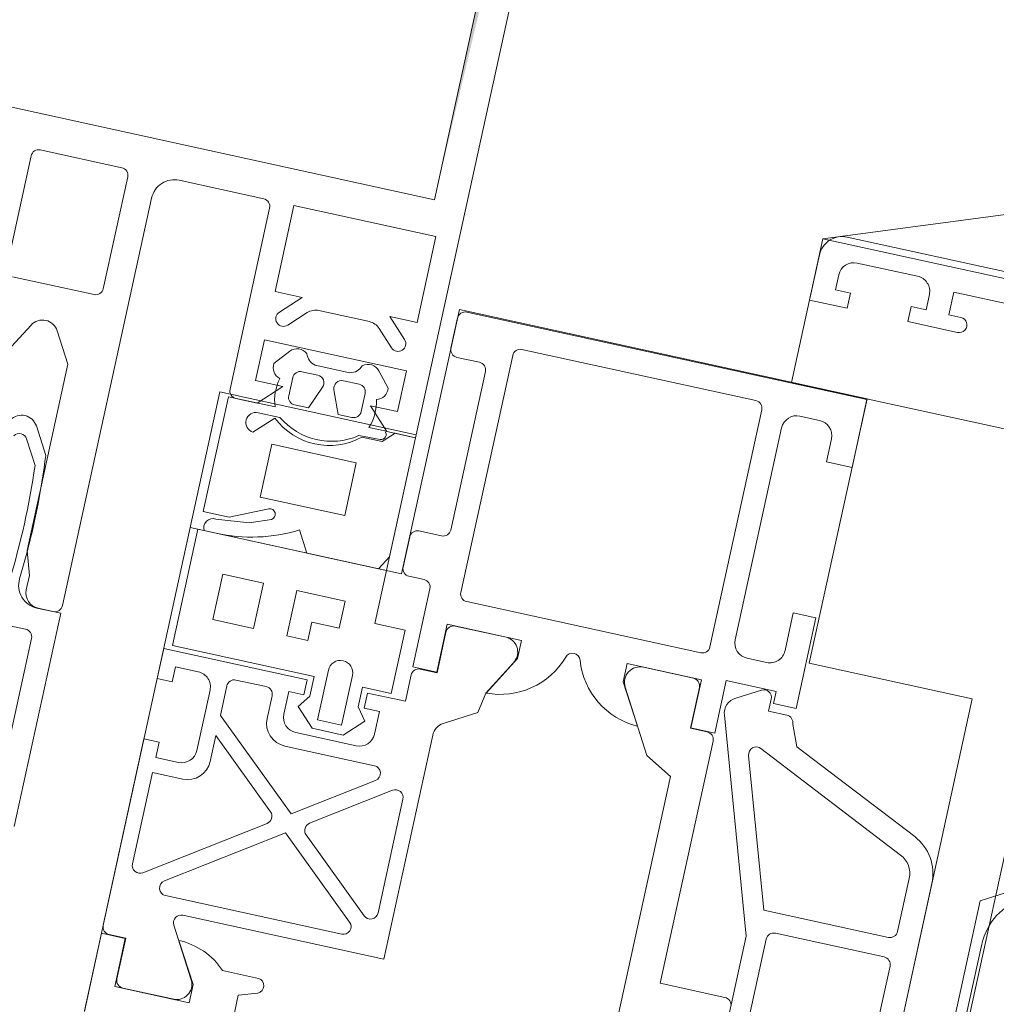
# Model space of a CAD drawing. Header units: metres. Extents: x 233012 to 233264, y 553571 to 554014.
# Tile 99 of 256: x 233192.1781 to 233192.2413, y 553801.1949 to 553801.2586. Entities that reach past the tile are written whole.
import ezdxf

# ---------------------------------------------------------------- set-up
doc = ezdxf.new("R2010")
doc.units = ezdxf.units.M
for name, color, linetype, lineweight in [('A-NL$1A_detailuitwerking', 252, 'Continuous', 5), ('A-NL30_stijlen_dorpels-pui', 252, 'Continuous', 5), ('A-NL30_wandopeningen', 252, 'Continuous', 5)]:
    doc.layers.add(name, color=color, linetype=linetype, lineweight=lineweight)

# ---------------------------------------------------------------- blocks, each defined once
blk = doc.blocks.new('NLRS_31_WI_CWP_aluminium raam_gen_mie - AWS 65 BS kiep-2839039-01_Situatie')
at = {"layer": 'A-NL$1A_detailuitwerking'}
for p, q in [((-0.1934996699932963, 0.05945019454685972), (-0.2504996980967, 0.05945019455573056)), ((-0.2519996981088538, 0.05795019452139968), (-0.2519996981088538, 0.0549501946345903)), ((-0.2494996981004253, 0.05795019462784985), (-0.2454996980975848, 0.05795019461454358)), ((-0.242999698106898, 0.05595019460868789), (-0.242999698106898, 0.05745019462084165)), ((-0.242999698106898, 0.05745019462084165), (-0.2311996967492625, 0.05745019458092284)), ((-0.2504996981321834, 0.0559501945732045), (-0.2504996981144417, 0.05695019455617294)), ((-0.2444996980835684, 0.05695019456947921), (-0.2444996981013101, 0.05595019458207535)), ((-0.249499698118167, 0.05595019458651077), (-0.2504996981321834, 0.0559501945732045)), ((-0.2494996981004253, 0.05495019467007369), (-0.249499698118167, 0.05595019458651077)), ((-0.2444996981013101, 0.05595019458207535), (-0.2454996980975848, 0.05595019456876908)), ((-0.2454996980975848, 0.05595019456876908), (-0.2454996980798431, 0.05495019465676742)), ((-0.2421996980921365, 0.05595019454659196), (-0.242999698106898, 0.05595019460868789)), ((-0.2519996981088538, 0.0549501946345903), (-0.2494996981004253, 0.05495019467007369)), ((-0.2454996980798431, 0.05495019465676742), (-0.2421996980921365, 0.05495019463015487)), ((-0.2469998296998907, 0.04945028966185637), (-0.2734999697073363, 0.04945028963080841)), ((-0.2469998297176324, 0.04495028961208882), (-0.2469998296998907, 0.04945028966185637)), ((-0.273999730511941, 0.04895052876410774), (-0.273999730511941, 0.04695037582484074)), ((-0.2694998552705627, 0.04785028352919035), (-0.25399981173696, 0.04785028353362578)), ((-0.2699998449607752, 0.03165031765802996), (-0.2699998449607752, 0.04735029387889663)), ((-0.2534998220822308, 0.04735029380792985), (-0.2534998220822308, 0.03165031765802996)), ((-0.2509997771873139, 0.04748437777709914), (-0.2496998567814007, 0.04748437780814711)), ((-0.2734997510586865, 0.04645039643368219), (-0.2719997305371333, 0.04645039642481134)), ((-0.2714997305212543, 0.04595039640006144), (-0.271499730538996, 0.0354504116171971)), ((-0.2519998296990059, 0.03245034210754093), (-0.2519998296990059, 0.04648432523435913)), ((-0.2486998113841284, 0.04648433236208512), (-0.2486998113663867, 0.04495028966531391)), ((-0.2486998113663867, 0.04495028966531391), (-0.2469998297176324, 0.04495028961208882)), ((-0.273999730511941, 0.03445040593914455), (-0.2739997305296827, 0.03245038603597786)), ((-0.2719997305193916, 0.03495041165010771), (-0.2734997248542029, 0.03495041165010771)), ((-0.2471998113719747, 0.03495028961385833), (-0.2486998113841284, 0.03495028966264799)), ((-0.2486998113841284, 0.03495028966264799), (-0.2486998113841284, 0.03245033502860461)), ((-0.2471998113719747, 0.0289502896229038), (-0.2471998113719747, 0.03495028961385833)), ((-0.2749996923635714, 0.0320003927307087), (-0.287499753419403, 0.03200039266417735)), ((-0.287499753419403, 0.03200039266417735), (-0.287499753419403, 0.02430039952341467)), ((-0.2749996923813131, 0.02850033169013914), (-0.2749996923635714, 0.0320003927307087)), ((-0.2734997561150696, 0.03195041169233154), (-0.2724998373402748, 0.03195041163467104)), ((-0.2719998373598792, 0.03145041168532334), (-0.2719998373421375, 0.02627036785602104)), ((-0.2496998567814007, 0.03145028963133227), (-0.2509997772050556, 0.03145028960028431)), ((-0.2539998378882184, 0.03115030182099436), (-0.2694998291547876, 0.0311503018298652)), ((-0.2852997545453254, 0.02950039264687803), (-0.2825996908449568, 0.02950039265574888)), ((-0.2852997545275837, 0.02650039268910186), (-0.2852997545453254, 0.02950039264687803)), ((-0.2825996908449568, 0.02950039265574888), (-0.2825996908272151, 0.02650039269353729)), ((-0.2803996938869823, 0.0265003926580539), (-0.280399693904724, 0.02950039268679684)), ((-0.280399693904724, 0.02950039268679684), (-0.2771996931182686, 0.02950039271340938)), ((-0.2771996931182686, 0.02950039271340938), (-0.2771996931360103, 0.02770037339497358)), ((-0.2704198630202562, 0.02945034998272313), (-0.2654996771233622, 0.02945052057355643)), ((-0.2704198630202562, 0.02627036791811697), (-0.2704198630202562, 0.02945034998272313)), ((-0.2664132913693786, 0.02944005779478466), (-0.2698898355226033, 0.02944005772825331)), ((-0.2654996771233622, 0.02945052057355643), (-0.2654996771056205, 0.02825050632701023)), ((-0.2584997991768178, 0.02825029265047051), (-0.2584997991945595, 0.02945028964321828)), ((-0.2584997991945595, 0.02945028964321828), (-0.253579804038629, 0.02945028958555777)), ((-0.2541089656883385, 0.02944037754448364), (-0.2574190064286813, 0.02944037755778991)), ((-0.253579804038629, 0.02945028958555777), (-0.2535798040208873, 0.02627029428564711)), ((-0.2519998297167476, 0.02627029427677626), (-0.2519998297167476, 0.02975029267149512)), ((-0.2519998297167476, 0.02975029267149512), (-0.2486998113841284, 0.02975029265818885)), ((-0.2496493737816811, 0.02963330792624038), (-0.2511450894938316, 0.0287697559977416)), ((-0.2486998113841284, 0.02975029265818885), (-0.2486998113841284, 0.02895028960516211)), ((-0.2703898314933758, 0.02893999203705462), (-0.2703894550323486, 0.02624006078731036)), ((-0.2536094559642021, 0.02624035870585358), (-0.2536089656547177, 0.02894028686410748)), ((-0.2488993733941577, 0.02840030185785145), (-0.2488993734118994, 0.02920029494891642)), ((-0.2486998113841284, 0.02895028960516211), (-0.2471998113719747, 0.0289502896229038)), ((-0.2729997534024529, 0.02850033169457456), (-0.2749996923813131, 0.02850033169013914)), ((-0.2729997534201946, 0.02430039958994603), (-0.2729997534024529, 0.02850033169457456)), ((-0.2654996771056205, 0.02825050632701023), (-0.267007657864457, 0.02563859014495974)), ((-0.2569918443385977, 0.02563842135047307), (-0.2584997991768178, 0.02825029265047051)), ((-0.247699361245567, 0.02840030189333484), (-0.2488993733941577, 0.02840030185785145)), ((-0.2771996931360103, 0.02770037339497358), (-0.2789997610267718, 0.02770037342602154)), ((-0.2789997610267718, 0.02770037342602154), (-0.2789997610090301, 0.02650039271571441)), ((-0.2670328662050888, 0.02562586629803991), (-0.2657143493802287, 0.02790960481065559)), ((-0.2583020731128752, 0.02794055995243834), (-0.2559824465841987, 0.02392244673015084)), ((-0.2516360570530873, 0.0275244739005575), (-0.2471997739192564, 0.01387099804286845)), ((-0.2466220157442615, 0.02654114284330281), (-0.2471993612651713, 0.02790030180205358)), ((-0.2825996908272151, 0.02650039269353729), (-0.2852997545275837, 0.02650039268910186)), ((-0.2789997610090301, 0.02650039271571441), (-0.2803996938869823, 0.0265003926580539)), ((-0.2719998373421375, 0.02627036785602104), (-0.2704198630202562, 0.02627036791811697)), ((-0.2703894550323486, 0.02624006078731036), (-0.2714998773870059, 0.02624006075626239)), ((-0.2524998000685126, 0.02624031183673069), (-0.2536094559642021, 0.02624035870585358)), ((-0.2535798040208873, 0.02627029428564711), (-0.2519998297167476, 0.02627029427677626)), ((-0.2379318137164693, 0.02248841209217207), (-0.2466220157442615, 0.02654114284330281)), ((-0.2719998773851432, 0.02574006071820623), (-0.2719998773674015, 0.02400034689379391)), ((-0.2672667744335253, 0.02429930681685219), (-0.2670328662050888, 0.02562586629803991)), ((-0.251999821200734, 0.009700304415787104), (-0.251999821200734, 0.02574031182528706)), ((-0.2488676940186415, 0.02593268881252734), (-0.2385657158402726, 0.0211293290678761)), ((-0.2772992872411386, 0.02160027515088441), (-0.2772992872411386, 0.02490027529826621)), ((-0.2756997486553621, 0.02490027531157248), (-0.2756997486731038, 0.02160027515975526)), ((-0.2464465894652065, 0.01575981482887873), (-0.2495545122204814, 0.02532501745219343)), ((-0.287499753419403, 0.02430039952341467), (-0.2780997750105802, 0.02430039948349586)), ((-0.2780997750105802, 0.02430039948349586), (-0.2780997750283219, 0.02299961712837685)), ((-0.2748997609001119, 0.02430039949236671), (-0.2729997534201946, 0.02430039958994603)), ((-0.2748997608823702, 0.02300027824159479), (-0.2748997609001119, 0.02430039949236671)), ((-0.2692997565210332, 0.02312579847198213), (-0.2672667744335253, 0.02429930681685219)), ((-0.2784997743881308, 0.02400040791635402), (-0.2879998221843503, 0.0240004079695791)), ((-0.2879998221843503, 0.0240004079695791), (-0.2879998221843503, 0.0220003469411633)), ((-0.2784997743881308, 0.02300040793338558), (-0.2784997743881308, 0.02400040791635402)), ((-0.2719998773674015, 0.02400034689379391), (-0.2744997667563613, 0.02400034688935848)), ((-0.2744997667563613, 0.02400034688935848), (-0.2744997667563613, 0.02300034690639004)), ((-0.2559824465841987, 0.02392244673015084), (-0.2541992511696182, 0.02292140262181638)), ((-0.2869999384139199, 0.02200034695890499), (-0.2869999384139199, 0.02300040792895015)), ((-0.2869999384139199, 0.02300040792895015), (-0.2854999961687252, 0.02300040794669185)), ((-0.2829998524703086, 0.0230003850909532), (-0.2809997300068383, 0.02300028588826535)), ((-0.2794997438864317, 0.02150040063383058), (-0.2794997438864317, 0.02300040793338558)), ((-0.2794997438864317, 0.02300040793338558), (-0.2784997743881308, 0.02300040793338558)), ((-0.2780997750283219, 0.02299961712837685), (-0.2787137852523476, 0.02218772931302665)), ((-0.2742854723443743, 0.02218802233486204), (-0.2748997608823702, 0.02300027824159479)), ((-0.2744997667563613, 0.02300034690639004), (-0.2734997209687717, 0.02300034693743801)), ((-0.2734997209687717, 0.02300034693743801), (-0.2734997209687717, 0.02150034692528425)), ((-0.2834998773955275, 0.02055085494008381), (-0.2834998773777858, 0.02250038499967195)), ((-0.2804997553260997, 0.0225002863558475), (-0.280499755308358, 0.02100028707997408)), ((-0.2541992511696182, 0.02292140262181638), (-0.2541992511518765, 0.003479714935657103)), ((-0.2879998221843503, 0.0220003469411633), (-0.2869999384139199, 0.02200034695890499)), ((-0.2844999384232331, 0.02200035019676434), (-0.2844999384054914, 0.01800046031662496)), ((-0.2787137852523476, 0.02218772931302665), (-0.2775263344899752, 0.02100027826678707)), ((-0.2754732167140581, 0.02100027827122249), (-0.2742854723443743, 0.02218802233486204)), ((-0.2697996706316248, 0.007400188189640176), (-0.2697996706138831, 0.0222417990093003)), ((-0.2282987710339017, 0.02200011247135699), (-0.232899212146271, 0.01934382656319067)), ((-0.2756997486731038, 0.02160027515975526), (-0.2772992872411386, 0.02160027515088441)), ((-0.2776647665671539, 0.01529689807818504), (-0.2834998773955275, 0.02055085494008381)), ((-0.2744997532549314, 0.02050034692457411), (-0.2784996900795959, 0.02050034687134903)), ((-0.2775263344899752, 0.02100027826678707), (-0.2754732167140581, 0.02100027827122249)), ((-0.237699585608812, 0.01976984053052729), (-0.237699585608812, 0.01625981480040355)), ((-0.2361997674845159, 0.004584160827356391), (-0.2361997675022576, 0.01976954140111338)), ((-0.2834998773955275, 0.01749382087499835), (-0.2834998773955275, 0.01920522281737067)), ((-0.2834998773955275, 0.01920522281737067), (-0.2789947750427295, 0.01514881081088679)), ((-0.2789997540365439, 0.01950028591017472), (-0.27306841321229, 0.0195002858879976)), ((-0.232899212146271, 0.01934382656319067), (-0.2328992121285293, 0.008200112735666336)), ((-0.2727888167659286, 0.01858576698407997), (-0.2776647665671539, 0.01529689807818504)), ((-0.2869999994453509, 0.01800034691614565), (-0.2880000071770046, 0.01800034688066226)), ((-0.2880000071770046, 0.01800034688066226), (-0.287999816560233, 0.005660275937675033)), ((-0.2869999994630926, 0.01700040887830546), (-0.2869999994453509, 0.01800034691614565)), ((-0.276368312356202, 0.01496515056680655), (-0.2715792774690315, 0.01819539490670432)), ((-0.2707996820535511, 0.01778087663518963), (-0.2707996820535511, 0.01023856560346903)), ((-0.2854999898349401, 0.01700040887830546), (-0.2869999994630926, 0.01700040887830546)), ((-0.2321992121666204, 0.01180011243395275), (-0.2321992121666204, 0.01663039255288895)), ((-0.2869998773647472, 0.009940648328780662), (-0.2869998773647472, 0.01600040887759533)), ((-0.2869998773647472, 0.01600040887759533), (-0.2849999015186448, 0.01600040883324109)), ((-0.2381995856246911, 0.0157598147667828), (-0.2464465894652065, 0.01575981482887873)), ((-0.2790497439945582, 0.01436271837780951), (-0.2862202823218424, 0.009526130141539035)), ((-0.2847455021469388, 0.009314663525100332), (-0.2777532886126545, 0.01403097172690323)), ((-0.2777532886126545, 0.01403097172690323), (-0.2724676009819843, 0.009271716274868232)), ((-0.271634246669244, 0.009866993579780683), (-0.2764232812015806, 0.01417906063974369)), ((-0.2453993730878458, 0.01445980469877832), (-0.2381995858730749, 0.01445980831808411)), ((-0.2471997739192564, 0.01387099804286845), (-0.2471997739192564, 0.007060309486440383)), ((-0.2458993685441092, 0.007260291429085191), (-0.2458993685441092, 0.01395980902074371)), ((-0.237699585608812, 0.0139598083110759), (-0.237699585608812, 0.007260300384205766)), ((-0.2476998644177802, 0.009700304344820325), (-0.251999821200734, 0.009700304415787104)), ((-0.2728021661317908, 0.00840014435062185), (-0.2844659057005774, 0.008400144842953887)), ((-0.2831054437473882, 0.007400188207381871), (-0.2697996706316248, 0.007400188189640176)), ((-0.2817143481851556, 0.003490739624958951), (-0.2835384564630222, 0.006650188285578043)), ((-0.2830042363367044, 0.005756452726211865), (-0.2814995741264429, 0.003150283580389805)), ((-0.2864195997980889, 0.005130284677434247), (-0.2879995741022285, 0.00513028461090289)), ((-0.2879995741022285, 0.00513028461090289), (-0.2879995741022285, -4.989746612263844e-05)), ((-0.2874998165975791, 0.005160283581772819), (-0.2863894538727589, 0.005160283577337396)), ((-0.2864195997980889, 0.001950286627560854), (-0.2864195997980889, 0.005130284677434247)), ((-0.2863894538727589, 0.005160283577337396), (-0.2863898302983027, 0.002460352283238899)), ((-0.2774534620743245, 0.004450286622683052), (-0.2798268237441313, 0.004450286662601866)), ((-0.2784995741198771, 0.003108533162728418), (-0.2772767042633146, 0.003502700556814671)), ((-0.2814995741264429, 0.003150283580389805), (-0.2814995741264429, 0.00195028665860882)), ((-0.2784995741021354, 0.001950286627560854), (-0.2784995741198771, 0.003108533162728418)), ((-0.2814995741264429, 0.00195028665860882), (-0.2864195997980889, 0.001950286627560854)), ((-0.2858898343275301, 0.001960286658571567), (-0.2824132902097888, 0.001960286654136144))]:
    blk.add_line(p, q, dxfattribs=at)
for centre, major_axis, ratio, start_param, end_param in [((-0.2504996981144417, 0.05795019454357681), (0.0008173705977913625, 0.001257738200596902), 0.999999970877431, 0.576286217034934, 2.147082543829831), ((-0.2494996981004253, 0.05695019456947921), (0.0001452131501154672, 0.0009894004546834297), 0.9999999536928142, 0.1457284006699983, 1.716524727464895), ((-0.2454996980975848, 0.05695019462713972), (-0.0008423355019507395, 0.0005389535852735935), 0.9999999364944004, 3.710786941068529, 5.281583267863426), ((-0.2421996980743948, 0.05545019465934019), (0.0001235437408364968, 0.0004844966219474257), 0.999999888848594, 3.391266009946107, 6.532858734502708), ((-0.2734999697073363, 0.04895052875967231), (-4.488132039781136e-05, 0.0004977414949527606), 0.9999999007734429, 6.193258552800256, 7.764054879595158), ((-0.2694998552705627, 0.04735029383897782), (-0.0003535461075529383, 0.0003535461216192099), 0.9999999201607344, 5.497787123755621, 7.068583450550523), ((-0.25399981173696, 0.04735029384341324), (-0.0001913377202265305, 0.0004619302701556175), 0.9999998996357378, 4.319689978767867, 5.890486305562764), ((-0.2509997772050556, 0.04648432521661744), (6.102109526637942e-11, 0.001000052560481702), 0.9999999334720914, 4.327712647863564e-08, 1.570796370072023), ((-0.2496998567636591, 0.04648433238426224), (-0.0003582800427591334, 0.0009336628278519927), 0.9999999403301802, 4.345981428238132, 5.916777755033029), ((-0.2734997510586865, 0.04695037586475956), (0.0004309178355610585, 0.0002535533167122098), 0.9999999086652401, 2.609744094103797, 4.180540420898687), ((-0.2719997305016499, 0.0459503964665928), (-0.0003892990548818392, 0.0003137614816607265), 0.999999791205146, 3.819960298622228, 5.390756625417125), ((-0.2719997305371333, 0.03545041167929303), (-0.0002823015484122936, 0.0004126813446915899), 0.9999998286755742, 2.541640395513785, 4.112436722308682), ((-0.2734997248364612, 0.0344504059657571), (0.0001913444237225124, 0.0004619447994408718), 0.9999999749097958, 0.3927002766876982, 1.963496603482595), ((-0.2734997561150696, 0.03245038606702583), (0.0004729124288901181, 0.0001622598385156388), 0.9999998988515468, 2.811071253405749, 4.381867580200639), ((-0.2724998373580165, 0.03145041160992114), (0.0003010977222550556, 0.0003991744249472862), 0.9999998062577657, 5.358637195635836, 6.929433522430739), ((-0.2509997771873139, 0.03245034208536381), (-0.000996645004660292, 8.248491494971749e-05), 0.9999999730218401, 0.08257437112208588, 1.653370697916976), ((-0.2496998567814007, 0.03245033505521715), (-0.0003827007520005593, 0.0009239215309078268), 0.9999999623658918, 2.748893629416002, 4.319689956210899), ((-0.2694998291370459, 0.031650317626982), (-0.0004866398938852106, 0.0001148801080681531), 0.9999999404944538, 0.2318237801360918, 1.802620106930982), ((-0.2539998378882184, 0.03165031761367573), (0.0004011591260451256, 0.0002984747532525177), 0.9999999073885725, 4.072719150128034, 5.64351547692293), ((-0.2698898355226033, 0.02894006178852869), (-0.0004987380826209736, 3.544426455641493e-05), 0.9999999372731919, 4.783337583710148, 6.354273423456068), ((-0.2665556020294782, 0.02845023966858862), (0.000877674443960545, 0.0004792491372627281), 0.9999999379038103, 5.212190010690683, 7.211384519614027), ((-0.2619996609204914, 0.02885731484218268), (0.0003849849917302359, 0.000319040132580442), 0.9999997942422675, 5.907486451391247, 8.416281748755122), ((-0.2574360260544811, 0.02844052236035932), (-0.0002736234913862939, 0.0009618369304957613), 0.9999999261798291, 5.989006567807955, 8.100378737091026), ((-0.2541089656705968, 0.0289403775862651), (0.000459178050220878, 0.0001978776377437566), 0.9999997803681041, 5.876113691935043, 7.447091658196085), ((-0.2493993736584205, 0.02920029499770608), (-0.0003371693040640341, 0.0003692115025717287), 0.9999999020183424, 3.972320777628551, 6.066715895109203), ((-0.26713283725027, 0.03053844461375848), (0.00316389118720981, 0.003743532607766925), 0.9999999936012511, 3.868813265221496, 5.097573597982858), ((-0.2568673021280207, 0.03053709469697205), (-0.003586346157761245, 0.003339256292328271), 0.9999999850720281, 1.066039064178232, 2.295113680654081), ((-0.2506993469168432, 0.02787459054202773), (0, 0.00100000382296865), 0.9999999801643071, 0.4620017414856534, 1.928490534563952), ((-0.2476993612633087, 0.02790030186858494), (-0.0002552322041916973, 0.0004299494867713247), 0.9999998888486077, 4.176664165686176, 5.747460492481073), ((-0.2714998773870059, 0.02574006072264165), (3.106867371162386e-05, 0.0004990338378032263), 0.9999999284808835, 0.06217740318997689, 1.632973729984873), ((-0.2524998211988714, 0.02574031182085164), (0.0001702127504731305, 0.0004701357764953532), 0.9999999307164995, 5.059758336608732, 6.630512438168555), ((-0.2764995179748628, 0.02490027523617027), (-0.0006102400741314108, 0.0005169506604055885), 0.9999998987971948, 3.844416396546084, 6.986008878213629), ((-0.2490789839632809, 0.02547952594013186), (0.0002938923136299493, 0.0004045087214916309), 0.9999999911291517, 0.1920278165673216, 2.513273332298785), ((-0.2854999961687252, 0.02200035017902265), (0.0003310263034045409, 0.0009436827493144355), 0.999999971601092, 5.049759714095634, 6.620556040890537), ((-0.2829998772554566, 0.02250038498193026), (-0.0003941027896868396, 0.0003077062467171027), 0.9999998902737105, 5.375248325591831, 6.946094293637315), ((-0.2809997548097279, 0.02250028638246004), (-0.000288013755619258, 0.0004087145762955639), 0.9999998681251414, 4.098527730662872, 5.669274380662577), ((-0.2687998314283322, 0.02225972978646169), (-0.0001913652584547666, 0.0009815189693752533), 0.9999998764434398, 0.3309593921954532, 1.396175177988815), ((-0.2391997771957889, 0.01976953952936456), (-0.002653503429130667, 0.001399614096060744), 0.9999999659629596, 3.626965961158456, 4.761389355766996), ((-0.2784996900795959, 0.02150040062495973), (-0.0009966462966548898, 8.248500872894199e-05), 0.9999999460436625, 0.08257437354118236, 1.653370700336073), ((-0.2744997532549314, 0.02150035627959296), (0.0006669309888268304, 0.000745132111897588), 0.9999999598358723, 3.871666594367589, 5.442453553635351), ((-0.2391995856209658, 0.01976984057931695), (-0.001175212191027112, 0.0009321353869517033), 0.9999999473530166, 3.812151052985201, 4.946657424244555), ((-0.2789997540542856, 0.02100028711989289), (0.001459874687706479, 0.0003446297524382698), 0.9999999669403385, 2.909768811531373, 4.480565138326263), ((-0.2281992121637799, 0.01663039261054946), (0.00358602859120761, 0.001772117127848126), 0.9999999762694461, 1.63545611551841, 2.6826178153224), ((-0.27306841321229, 0.0190002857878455), (-2.265720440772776e-05, 0.000499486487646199), 0.999999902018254, 3.689674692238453, 6.237855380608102), ((-0.2854999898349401, 0.01800046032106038), (-0.000160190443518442, 0.0009871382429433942), 0.9999999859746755, 2.980717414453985, 4.551513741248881), ((-0.2712996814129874, 0.01778087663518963), (-0.0003180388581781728, 0.0003858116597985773), 0.9999999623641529, 4.022983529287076, 6.187191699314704), ((-0.2849999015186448, 0.01750044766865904), (0.0001729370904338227, 0.001490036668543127), 0.9999999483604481, 3.25713799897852, 4.823516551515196), ((-0.2381995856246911, 0.0162598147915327), (0.000191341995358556, 0.0004619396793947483), 0.999999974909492, 3.534292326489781, 5.105088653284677), ((-0.2793293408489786, 0.0147772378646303), (-0.0003707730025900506, 0.0003354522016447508), 0.9999998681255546, 2.89963441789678, 4.714776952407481), ((-0.276088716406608, 0.01455063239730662), (-5.426978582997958e-05, 0.0004970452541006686), 0.9999999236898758, 0.4846578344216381, 2.29980020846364), ((-0.245399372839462, 0.01395980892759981), (-0.0003275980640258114, 0.0003777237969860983), 0.9999998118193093, 5.568736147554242, 7.139531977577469), ((-0.2381995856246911, 0.01395980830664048), (0.0003679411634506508, 0.0003385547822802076), 0.9999998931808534, 5.539357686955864, 7.11015460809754), ((-0.2712996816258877, 0.01023856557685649), (0.0002923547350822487, 0.0004056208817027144), 0.9999999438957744, 3.033076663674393, 5.336911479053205), ((-0.286499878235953, 0.009940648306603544), (0.0001175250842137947, 0.0004859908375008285), 0.9999997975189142, 1.808066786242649, 3.972275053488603), ((-0.2476998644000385, 0.009200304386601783), (0.0003651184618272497, 0.0003415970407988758), 0.9999998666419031, 5.531085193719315, 7.101854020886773), ((-0.2844659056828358, 0.008900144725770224), (-0.0004313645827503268, 0.000252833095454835), 0.9999997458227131, 5.835954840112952, 8.384135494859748), ((-0.2728021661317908, 0.008900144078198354), (-0.0001460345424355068, 0.0004781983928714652), 0.9999998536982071, 2.845202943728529, 5.253757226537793), ((-0.2831054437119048, 0.00690018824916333), (-0.0004994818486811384, 2.27581647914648e-05), 0.999999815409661, 4.75792109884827, 6.852316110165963), ((-0.2830632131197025, 0.00109517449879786), (-0.0003200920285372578, 0.004650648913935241), 0.9999999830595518, 5.447077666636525, 6.201814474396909), ((-0.2874998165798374, 0.00566028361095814), (-0.000230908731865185, 0.0004434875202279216), 0.9999998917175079, 1.090768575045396, 2.661549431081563), ((-0.2775017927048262, 0.003950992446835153), (0.0004066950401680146, 0.0002936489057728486), 0.9999997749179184, 4.552353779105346, 7.132121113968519), ((-0.2825556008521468, 0.002950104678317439), (-0.0009706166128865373, 0.0002406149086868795), 0.9999999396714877, 1.956592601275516, 3.955787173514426), ((-0.2858898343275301, 0.002460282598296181), (0.0004619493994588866, 0.000191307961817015), 0.9999998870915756, 2.748823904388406, 4.319759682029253)]:
    blk.add_ellipse(centre, major_axis=major_axis, ratio=ratio, start_param=start_param, end_param=end_param, dxfattribs=at)
at = {"layer": 'A-NL30_wandopeningen'}
for p, q in [((-0.252000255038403, 0.05900039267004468), (5.677342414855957e-10, 0.1507209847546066)), ((-0.1920001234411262, 0.05900039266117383), (-0.252000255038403, 0.05900039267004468)), ((-0.252000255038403, 0.05900039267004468), (-0.2520002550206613, 0.04950048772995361)), ((-0.2469998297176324, 0.04950018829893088), (-0.2739999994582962, 0.04950018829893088)), ((-0.2739999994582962, 0.04950018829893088), (-0.2739999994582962, 0.03200039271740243)), ((-0.2520002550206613, 0.04950048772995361), (-0.232000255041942, 0.04950048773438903)), ((-0.2469998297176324, 0.03200039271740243), (-0.2469998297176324, 0.04950018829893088)), ((-0.232000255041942, 0.04950048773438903), (-0.232000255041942, -0.008499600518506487)), ((-0.2739999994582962, 0.03200039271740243), (-0.2879999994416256, 0.0320003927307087)), ((-0.2879999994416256, 0.0320003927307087), (-0.2879999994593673, 1.290708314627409e-09)), ((-0.2361997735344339, 0.03200039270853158), (-0.2469998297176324, 0.03200039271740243)), ((-0.2361997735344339, -0.01049987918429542), (-0.2361997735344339, 0.03200039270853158))]:
    blk.add_line(p, q, dxfattribs=at)
blk = doc.blocks.new('Rectangular Mullion - NLRS_31_CWM_vliesgevelprofiel bxh 50x200_gen_mie-2811612-01_Situatie')
at = {"layer": 'A-NL30_stijlen_dorpels-pui'}
blk.add_line((233203.5341217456, 553832.716430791), (233203.5255258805, 553832.7183117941), dxfattribs=at)
blk = doc.blocks.new('Rectangular Mullion - vliesgevelprofiel_gen_bxh200x50-V135-01_Situatie')
at = {"layer": 'A-NL30_stijlen_dorpels-pui'}
h = blk.add_hatch(color=256, dxfattribs=at)
h.paths.add_polyline_path([(0.02500000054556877, 0.1735000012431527), (0.02290000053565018, 0.1692000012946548), (0.02290000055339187, 0.05609965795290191)])
h.paths.add_polyline_path([(-0.02289999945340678, 0.1692000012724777), (-0.02499999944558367, 0.1735000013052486), (-0.02289999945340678, 0.05609965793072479)])
at = {"layer": 'A-NL$1A_detailuitwerking'}
for p, q in [((0.02500000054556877, 0.04079965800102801), (0.02500000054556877, 0.1735000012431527)), ((0.02290000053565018, 0.1692000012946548), (0.02290000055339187, 0.05609965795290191)), ((0.02290000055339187, 0.05609965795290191), (-0.02289999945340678, 0.05609965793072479)), ((-0.00269999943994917, 0.05379965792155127), (0.002700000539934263, 0.05379965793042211)), ((0.006500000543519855, 0.05379965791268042), (0.01210000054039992, 0.05379965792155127)), ((0.01410000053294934, 0.04809965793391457), (0.01410000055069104, 0.05379965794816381)), ((0.01410000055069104, 0.05379965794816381), (0.02350000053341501, 0.05379965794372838)), ((0.02350000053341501, 0.05379965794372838), (0.02350000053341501, 0.04809965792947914)), ((-0.00319999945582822, 0.04589965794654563), (-0.00319999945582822, 0.05329965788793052)), ((0.003200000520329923, 0.05329965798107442), (0.003200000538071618, 0.04589965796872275)), ((0.01260000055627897, 0.05329965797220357), (0.01260000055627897, 0.04129965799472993)), ((0.005000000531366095, 0.02529965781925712), (0.0050000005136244, 0.05229965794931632)), ((0.01590000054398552, 0.04809965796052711), (0.01410000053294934, 0.04809965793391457)), ((0.01465355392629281, 0.04685321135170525), (0.01590000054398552, 0.04809965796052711)), ((0.02350000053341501, 0.04809965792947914), (0.02170000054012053, 0.04809965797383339)), ((0.02170000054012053, 0.04809965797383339), (0.02294644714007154, 0.0468532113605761)), ((0.01642132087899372, 0.0472067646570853), (0.01536066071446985, 0.04614610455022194)), ((0.02047157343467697, 0.04749965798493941), (0.01712842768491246, 0.04749965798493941)), ((0.0222393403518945, 0.04614610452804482), (0.02117868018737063, 0.04720676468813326)), ((0.002700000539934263, 0.04539965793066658), (-0.00269999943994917, 0.04539965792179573)), ((0.01410000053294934, 0.04219965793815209), (0.01410000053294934, 0.04489965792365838)), ((0.01410000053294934, 0.04489965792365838), (0.02350000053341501, 0.04489965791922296)), ((0.02350000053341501, 0.04489965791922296), (0.02350000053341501, 0.04219965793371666)), ((0.01584521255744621, 0.04452413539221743), (0.01502010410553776, 0.04354084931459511)), ((0.01995058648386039, 0.04399966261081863), (0.01764933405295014, 0.04399966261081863)), ((0.02257979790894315, 0.04354097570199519), (0.02176348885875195, 0.04451384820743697)), ((0.0169000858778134, 0.04340037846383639), (0.01794970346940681, 0.043400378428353)), ((0.01965038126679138, 0.04340037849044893), (0.0206999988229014, 0.04340037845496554)), ((0.01640000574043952, 0.04170046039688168), (0.01640000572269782, 0.04290029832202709)), ((0.01842088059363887, 0.04269949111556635), (0.01780979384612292, 0.04120038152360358)), ((0.01979029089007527, 0.04120038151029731), (0.01917920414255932, 0.04269949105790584)), ((0.02120007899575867, 0.04290029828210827), (0.02120007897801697, 0.04170046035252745)), ((-0.001999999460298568, 0.04063555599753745), (-0.0008660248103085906, 0.04259965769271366)), ((0.0008660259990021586, 0.04259965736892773), (0.002000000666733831, 0.0406355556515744)), ((0.01590000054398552, 0.04219965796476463), (0.01410000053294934, 0.04219965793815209)), ((0.01450000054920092, 0.04079965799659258), (0.01590000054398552, 0.04219965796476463)), ((0.02350000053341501, 0.04219965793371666), (0.02170000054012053, 0.0421996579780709)), ((0.02170000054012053, 0.0421996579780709), (0.02310000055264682, 0.04079965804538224)), ((0.01569358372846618, 0.04080037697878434), (0.01259997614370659, 0.04080037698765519)), ((0.01259997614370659, 0.04080037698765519), (0.0125999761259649, 0.03320000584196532)), ((0.01310000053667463, 0.04079965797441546), (0.01450000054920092, 0.04079965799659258)), ((0.01780979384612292, 0.04120038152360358), (0.01690008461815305, 0.04120038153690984)), ((0.02070000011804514, 0.04120038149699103), (0.01979029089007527, 0.04120038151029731)), ((0.02295971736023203, 0.04079965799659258), (0.02190630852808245, 0.04079965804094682)), ((0.02364617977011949, 0.04079965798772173), (0.02294618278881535, 0.04009966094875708)), ((0.02310000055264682, 0.04079965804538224), (0.02500000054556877, 0.04079965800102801)), ((0.02500000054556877, 0.04079965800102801), (0.02364617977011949, 0.04079965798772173)), ((0.02500000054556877, 0.0328996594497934), (0.02500000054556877, 0.04079965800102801)), ((0.002000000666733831, 0.0406355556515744), (0.002000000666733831, 0.02829965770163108)), ((0.01470001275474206, 0.04019965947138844), (0.01614672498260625, 0.04019965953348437)), ((0.02137643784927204, 0.04014285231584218), (0.02278339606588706, 0.04019993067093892)), ((0.01584146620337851, 0.0400996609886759), (0.01464388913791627, 0.03890208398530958)), ((0.02294618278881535, 0.04009966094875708), (0.02160000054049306, 0.04009966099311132)), ((0.01600000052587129, 0.03489965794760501), (0.01600000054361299, 0.0383996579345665)), ((0.01600000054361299, 0.0383996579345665), (0.02160000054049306, 0.03839965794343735)), ((0.02160000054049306, 0.03839965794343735), (0.02160000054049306, 0.03489965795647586)), ((0.001871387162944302, 0.03455309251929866), (0.0008658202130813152, 0.03629478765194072)), ((0.0004328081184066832, 0.0353447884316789), (0.001331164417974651, 0.03378878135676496)), ((0.02160000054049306, 0.03489965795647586), (0.01600000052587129, 0.03489965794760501)), ((0.01430498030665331, 0.03320000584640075), (0.01670763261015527, 0.03426974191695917)), ((0.0125999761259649, 0.03320000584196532), (0.01430498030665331, 0.03320000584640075)), ((0.01701469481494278, 0.03364117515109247), (0.01566634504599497, 0.03312359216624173)), ((0.01893591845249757, 0.0333629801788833), (0.01972281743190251, 0.03200000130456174)), ((0.01566634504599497, 0.03312359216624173), (0.01349272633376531, 0.0328976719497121)), ((0.02448054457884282, 0.03200000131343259), (0.02500000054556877, 0.0328996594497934)), ((0.01292050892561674, 0.0320000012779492), (0.01370990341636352, 0.0320000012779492)), ((0.01972281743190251, 0.03200000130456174), (0.02448054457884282, 0.03200000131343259)), ((0.002000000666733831, 0.02829965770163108), (0.002500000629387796, 0.02674688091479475)), ((0.002500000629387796, 0.02674688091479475), (0.002500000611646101, 0.02579965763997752)), ((0.005001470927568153, 0.02479478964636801), (0.003418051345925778, 0.02479478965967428)), ((0.003500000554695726, 0.02479965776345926), (0.004500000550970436, 0.02479965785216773)), ((0.005001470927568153, 0.01066321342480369), (0.005001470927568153, 0.02479478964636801)), ((0.001653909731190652, 0.02330551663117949), (0.002999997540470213, 0.02330551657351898)), ((0.003499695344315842, 0.02280581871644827), (0.003499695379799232, 0.01190263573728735))]:
    blk.add_line(p, q, dxfattribs=at)
for radius, start, end in [(0.05000000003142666, 1.417301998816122, 5.030405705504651), (0.04940000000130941, 355.2649501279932, 4.202257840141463), (0.04999999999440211, 355.6858542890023, 1.417302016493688)]:
    blk.add_arc((-0.0479360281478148, 0.03016887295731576), radius, start, end, dxfattribs=at)
for centre, major_axis, ratio, start_param, end_param in [((-0.002699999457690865, 0.05329965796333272), (0.0004174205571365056, 0.0002752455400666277), 0.9999997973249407, 0.9878440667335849, 2.558640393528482), ((0.002700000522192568, 0.05329965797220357), (0.0004785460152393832, 0.0001448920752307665), 0.9999999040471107, 5.989183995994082, 7.559980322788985), ((0.006500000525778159, 0.05229965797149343), (0.001451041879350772, 0.000380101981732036), 0.9999999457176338, 1.314601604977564, 2.885397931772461), ((0.01210000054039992, 0.05329965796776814), (0.0004996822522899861, 1.782309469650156e-05), 0.9999998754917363, 6.247531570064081, 7.818327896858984), ((0.01712842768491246, 0.04649965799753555), (0.0009732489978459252, 0.0002297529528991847), 0.9999999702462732, 1.338972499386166, 2.124370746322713), ((0.02047157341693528, 0.04649965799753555), (-0.000990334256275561, 0.0001387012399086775), 0.99999990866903, 4.06614066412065, 4.851538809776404), ((0.01500710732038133, 0.0464996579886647), (-8.009113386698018e-05, 0.0004935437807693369), 0.9999999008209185, 0.6245229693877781, 3.766115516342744), ((0.02259289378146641, 0.04649965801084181), (-0.0002180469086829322, 0.0004499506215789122), 0.9999998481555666, 1.904941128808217, 5.046533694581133), ((0.002700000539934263, 0.0458996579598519), (6.935061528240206e-05, 0.0004951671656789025), 0.9999999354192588, 3.280742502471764, 4.851538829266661), ((0.01644930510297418, 0.04399960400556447), (-0.0007997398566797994, 2.18438557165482e-05), 0.999999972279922, 4.041581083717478, 5.595471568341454), ((0.01784110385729, 0.04490439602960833), (0.0009245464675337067, 2.307204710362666e-05), 0.9999998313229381, 3.437778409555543, 4.478567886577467), ((0.01975881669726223, 0.04490439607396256), (-0.000786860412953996, 0.0004859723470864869), 0.9999999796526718, 2.33293463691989, 3.373724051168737), ((0.02115061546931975, 0.04399960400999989), (-0.0007769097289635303, 0.0001909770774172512), 0.9999998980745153, 4.080744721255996, 5.651541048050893), ((0.01579148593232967, 0.04342795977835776), (-0.0003606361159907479, 0.0006911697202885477), 0.9999999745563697, 0.9445641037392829, 2.412534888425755), ((0.0169000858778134, 0.042900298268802), (-7.712905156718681e-05, 0.0004940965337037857), 0.9999997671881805, 6.128333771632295, 7.699130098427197), ((0.01794970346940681, 0.04289155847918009), (0.0004633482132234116, 0.0002102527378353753), 0.9999999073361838, 5.470132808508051, 7.427998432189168), ((0.01965038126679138, 0.04289155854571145), (0.0003836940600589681, 0.0003341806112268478), 0.9999998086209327, 0.8542614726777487, 2.812127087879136), ((0.02069999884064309, 0.04290029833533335), (-0.0002359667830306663, 0.0004409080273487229), 0.9999998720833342, 4.220992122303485, 5.791788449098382), ((0.02180843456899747, 0.04342795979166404), (-0.0007644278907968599, 0.0001530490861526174), 0.9999999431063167, 2.016696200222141, 3.484673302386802), ((5.145091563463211e-10, 0.04209965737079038), (-0.0009995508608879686, 2.997123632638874e-05), 0.9999999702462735, 3.695167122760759, 5.789561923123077), ((0.01863996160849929, 0.0418859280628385), (-0.003088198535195, 0.0005679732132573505), 0.999999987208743, 6.211957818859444, 6.818073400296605), ((0.0189558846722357, 0.04188596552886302), (-0.003130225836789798, 0.0002945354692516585), 0.9999999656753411, 2.882626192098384, 3.488186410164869), ((0.01690008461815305, 0.04170046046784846), (0.0002236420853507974, 0.0004472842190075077), 0.9999998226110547, 2.034443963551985, 3.605240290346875), ((0.02070000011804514, 0.04170046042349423), (-0.0001987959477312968, 0.0004588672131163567), 0.9999998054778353, 2.732770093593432, 4.303566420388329), ((0.01310000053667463, 0.04129965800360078), (4.49028028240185e-05, 0.0004979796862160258), 0.9999999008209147, 1.660723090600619, 3.231519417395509), ((0.02277001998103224, 0.04052964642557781), (1.061230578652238e-05, 0.000329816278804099), 0.9999997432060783, 3.21430429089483, 5.702913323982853), ((0.01470001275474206, 0.03954965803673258), (0.0004790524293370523, 0.0004393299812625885), 0.9999998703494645, 0.8286239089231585, 3.883765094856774), ((0.01880001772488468, 0.04370973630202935), (-0.004061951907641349, 0.001691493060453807), 0.9999999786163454, 1.318109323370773, 2.590927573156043), ((0.01872073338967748, 0.0433710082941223), (0.004077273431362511, 0.001538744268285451), 0.9999999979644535, 3.629782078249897, 5.07325768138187), ((-2.054488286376e-07, 0.03579478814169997), (-0.0005509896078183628, 0.0008345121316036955), 0.999999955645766, 4.652437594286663, 6.72012002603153), ((-2.054488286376e-07, 0.03509478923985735), (0.0004916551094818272, 9.09701839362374e-05), 0.9999999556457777, 0.3406372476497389, 2.397256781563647), ((0.01684999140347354, 0.03395000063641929), (5.117436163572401e-05, 0.0003462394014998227), 0.9999996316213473, 3.778279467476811, 6.848804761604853), ((0.01370990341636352, 0.04270044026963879), (0.005890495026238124, 0.008933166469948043), 0.9999999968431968, 3.724544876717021, 4.234791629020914), ((0.01343989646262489, 0.03230013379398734), (-0.0005255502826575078, 0.0002892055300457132), 0.9999998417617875, 5.127272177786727, 7.310231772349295), ((0.003418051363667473, 0.02629478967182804), (0.001060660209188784, 0.001060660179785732), 0.9999999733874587, 2.28089845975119, 3.926990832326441), ((0.00350000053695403, 0.02579965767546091), (0.0008944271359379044, 0.0004472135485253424), 0.9999999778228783, 2.677945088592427, 4.248741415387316), ((0.004500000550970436, 0.02529965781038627), (0.0004909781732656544, 9.455376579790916e-05), 0.9999999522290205, 4.52213578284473, 6.092932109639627), ((0.002999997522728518, 0.02280581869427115), (9.449664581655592e-05, 0.0004906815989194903), 0.9999999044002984, 4.902642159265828, 6.473438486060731)]:
    blk.add_ellipse(centre, major_axis=major_axis, ratio=ratio, start_param=start_param, end_param=end_param, dxfattribs=at)
blk = doc.blocks.new('Rectangular Mullion - NLRS_31_CWM_vliesgevelprofiel bxh 50x200_gen_mie-V59-01_Situatie')
at = {"layer": 'A-NL30_stijlen_dorpels-pui'}
for p, q in [((-0.02499999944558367, 0.02500000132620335), (0.02500000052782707, 0.02500000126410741)), ((-0.02499999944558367, 0.005000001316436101), (-0.02499999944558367, 0.02500000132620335)), ((0.02500000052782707, 0.02500000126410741), (0.02500000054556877, 0.005000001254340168)), ((-0.01199999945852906, 0.005000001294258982), (-0.02499999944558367, 0.005000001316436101)), ((-0.01199999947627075, -0.04099999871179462), (-0.01199999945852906, 0.005000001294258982)), ((0.02500000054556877, 0.005000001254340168), (0.01200000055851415, 0.005000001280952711)), ((0.01200000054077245, -0.03200039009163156), (0.01200000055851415, -0.04099999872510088)), ((-0.02499999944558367, -0.0409999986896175), (-0.01199999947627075, -0.04099999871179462)), ((0.01200000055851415, -0.04099999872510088), (0.02500000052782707, -0.04099999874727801))]:
    blk.add_line(p, q, dxfattribs=at)

msp = doc.modelspace()

# ---------------------------------------------------------------- block references
at = {"layer": 'A-NL30_stijlen_dorpels-pui'}
for name, p, rotation in [('Rectangular Mullion - vliesgevelprofiel_gen_bxh200x50-V135-01_Situatie', (233192.1705954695, 553801.1970012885), 347.6567290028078), ('Rectangular Mullion - NLRS_31_CWM_vliesgevelprofiel bxh 50x200_gen_mie-2811612-01_Situatie', (-320640.5145725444, 787004.7570395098), 270.0000000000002)]:
    msp.add_blockref(name, p, dxfattribs=dict(at, rotation=rotation))
at = {"layer": 'A-NL30_stijlen_dorpels-pui', "extrusion": (0, 0, -1), "rotation": 192.3432709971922}
msp.add_blockref('Rectangular Mullion - NLRS_31_CWM_vliesgevelprofiel bxh 50x200_gen_mie-V59-01_Situatie', (-233192.1705954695, 553801.1970012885), dxfattribs=at)
at = {"layer": 'A-NL30_wandopeningen', "rotation": 347.6567290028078}
msp.add_blockref('NLRS_31_WI_CWP_aluminium raam_gen_mie - AWS 65 BS kiep-2839039-01_Situatie', (233192.4636607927, 553801.1328708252), dxfattribs=at)

doc.saveas('drawing.dxf')
